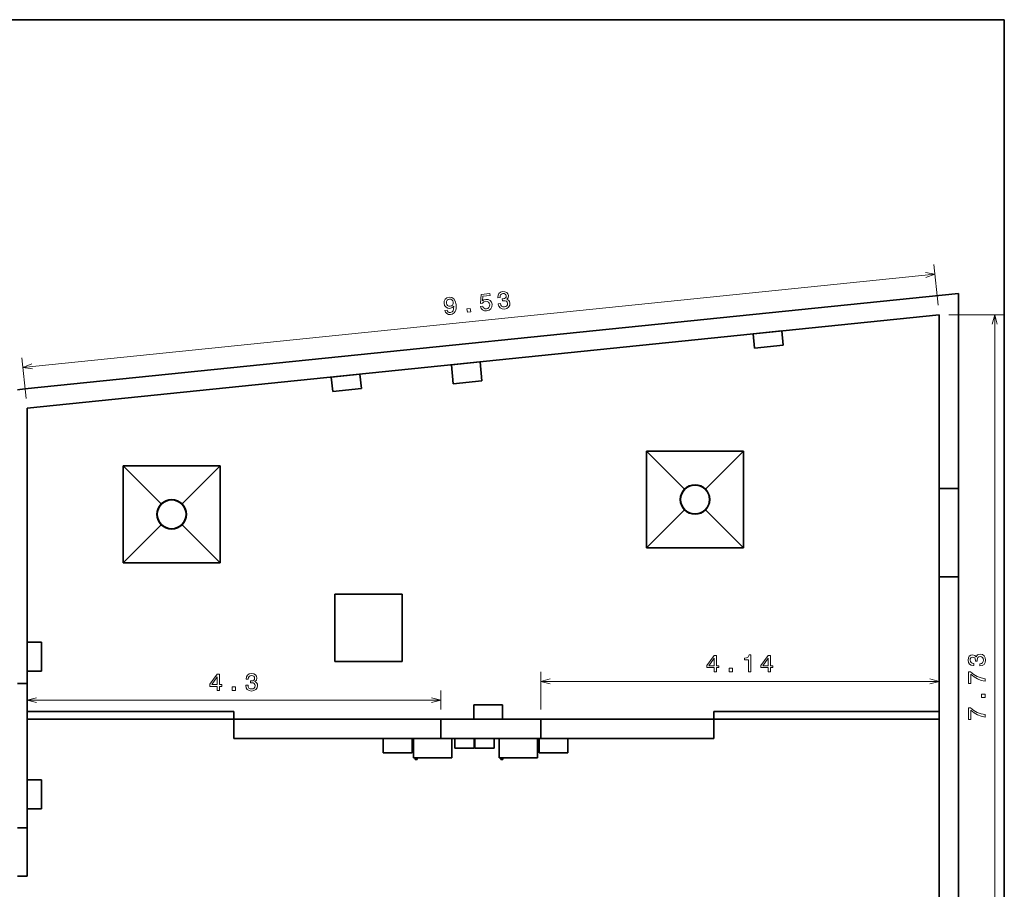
# Model space of a CAD drawing. Extents: x 10 to 410, y 10 to 287.
# Tile 21 of 21: x 205 to 410, y 106 to 287. Entities that reach past the tile are written whole.
import ezdxf

# ---------------------------------------------------------------- set-up
doc = ezdxf.new("R2010")
doc.units = 0

msp = doc.modelspace()

# ---------------------------------------------------------------- linework, layer by layer
at = {"color": 7, "lineweight": 35}
for p, q in [((410, 287), (10, 287)), ((410, 10), (410, 287)), ((400.5, 230.06), (206.45, 210.21)), ((400.5, 189.54), (400.5, 230.06)), ((396.5, 225.63), (206.9, 206.24)), ((396.5, 189.54), (396.5, 225.63)), ((206.9, 206.24), (206.9, 148.94)), ((335.7, 197.29), (355.82, 197.29)), ((335.7, 177.17), (335.7, 197.29)), ((355.82, 197.29), (355.82, 177.17)), ((226.9, 194.21), (247.02, 194.21)), ((226.9, 174.09), (226.9, 194.21)), ((247.02, 194.21), (247.02, 174.09)), ((355.82, 177.17), (335.7, 177.17)), ((247.02, 174.09), (226.9, 174.09)), ((396.5, 70.94), (396.5, 171.14)), ((400.5, 66.94), (400.5, 171.14)), ((206.9, 118.94), (206.9, 148.94)), ((249.9, 143.14), (206.9, 143.14)), ((206.9, 141.54), (249.9, 141.54)), ((292.9, 141.54), (249.9, 141.54)), ((292.9, 141.54), (313.7, 141.54)), ((313.7, 141.54), (349.7, 141.54)), ((396.5, 143.14), (349.7, 143.14)), ((349.7, 141.54), (396.5, 141.54)), ((249.9, 137.54), (292.9, 137.54)), ((313.7, 137.54), (292.9, 137.54)), ((349.7, 137.54), (313.7, 137.54))]:
    msp.add_line(p, q, dxfattribs=at)
at = {"color": 7, "lineweight": 13, "ltscale": 0.212625}
for p, q in [((396.3, 227.62), (395.43, 236.08)), ((206.7, 208.23), (205.83, 216.69))]:
    msp.add_line(p, q, dxfattribs=at)
at = {"color": 7, "lineweight": 13}
for p, q in [((395.63, 234.09), (206.03, 214.7)), ((408.05, 225.63), (408.05, 70.94)), ((396.5, 149.4), (313.7, 149.4)), ((292.9, 145.5), (206.9, 145.5))]:
    msp.add_line(p, q, dxfattribs=at)
at = {"color": 7, "lineweight": 13, "ltscale": 0.288776}
msp.add_line((398.5, 225.63), (410.05, 225.63), dxfattribs=at)
at = {"color": 7, "lineweight": 35, "ltscale": 0.149999}
for p, q in [((357.81, 221.67), (363.78, 222.28)), ((295.1, 215.26), (301.07, 215.87))]:
    msp.add_line(p, q, dxfattribs=at)
at = {"color": 7, "lineweight": 35, "ltscale": 0.075}
for p, q in [((357.81, 221.67), (358.12, 218.69)), ((363.78, 222.28), (364.09, 219.3)), ((276.11, 213.31), (276.42, 210.33)), ((270.14, 212.7), (270.45, 209.72)), ((209.9, 157.56), (206.9, 157.56)), ((209.9, 151.56), (206.9, 151.56)), ((299.75, 144.54), (299.75, 141.54)), ((305.75, 144.54), (305.75, 141.54)), ((280.96, 134.54), (280.96, 137.54)), ((286.96, 134.54), (286.96, 137.54)), ((313.34, 134.54), (313.34, 137.54)), ((319.34, 134.54), (319.34, 137.54)), ((206.9, 128.93), (209.9, 128.93)), ((206.9, 122.93), (209.9, 122.93))]:
    msp.add_line(p, q, dxfattribs=at)
at = {"color": 7, "lineweight": 35, "ltscale": 0.15}
for p, q in [((358.12, 218.69), (364.09, 219.3)), ((270.14, 212.7), (276.11, 213.31)), ((295.51, 211.28), (301.47, 211.89)), ((270.45, 209.72), (276.42, 210.33)), ((209.9, 157.56), (209.9, 151.56)), ((299.75, 144.54), (305.75, 144.54)), ((286.96, 137.54), (280.96, 137.54)), ((319.34, 137.54), (313.34, 137.54)), ((286.96, 134.54), (280.96, 134.54)), ((319.34, 134.54), (313.34, 134.54)), ((206.9, 122.93), (206.9, 128.93)), ((209.9, 122.93), (209.9, 128.93))]:
    msp.add_line(p, q, dxfattribs=at)
at = {"color": 7, "lineweight": 35, "ltscale": 0.1}
for p, q in [((295.1, 215.26), (295.51, 211.28)), ((301.07, 215.87), (301.47, 211.89)), ((400.5, 189.54), (396.5, 189.54)), ((400.5, 171.14), (396.5, 171.14)), ((249.9, 137.54), (249.9, 141.54)), ((292.9, 141.54), (292.9, 137.54)), ((292.9, 141.54), (292.9, 137.54)), ((313.7, 137.54), (313.7, 141.54)), ((313.7, 141.54), (313.7, 137.54)), ((349.7, 137.54), (349.7, 141.54)), ((287.2, 137.54), (287.2, 133.54)), ((295.2, 133.54), (295.2, 137.54)), ((299.84, 137.54), (295.84, 137.54)), ((303.98, 137.54), (299.98, 137.54)), ((305.01, 137.54), (305.01, 133.54)), ((313.01, 133.54), (313.01, 137.54)), ((299.84, 135.54), (295.84, 135.54)), ((303.98, 135.54), (299.98, 135.54))]:
    msp.add_line(p, q, dxfattribs=at)
at = {"color": 7, "lineweight": 35, "ltscale": 0.039098}
msp.add_line((204.9, 210.02), (206.45, 210.21), dxfattribs=at)
at = {"color": 7, "lineweight": 35, "ltscale": 0.279175}
for p, q in [((335.7, 197.29), (343.6, 189.4)), ((355.82, 197.29), (347.92, 189.4)), ((226.9, 194.21), (234.8, 186.31)), ((247.02, 194.21), (239.12, 186.31)), ((335.7, 177.17), (343.6, 185.07)), ((347.92, 185.07), (355.82, 177.17)), ((226.9, 174.09), (234.8, 181.98)), ((239.12, 181.98), (247.02, 174.09))]:
    msp.add_line(p, q, dxfattribs=at)
at = {"color": 7, "lineweight": 35, "ltscale": 0.46}
for p, q in [((396.5, 189.54), (396.5, 171.14)), ((400.5, 189.54), (400.5, 171.14))]:
    msp.add_line(p, q, dxfattribs=at)
at = {"color": 7, "lineweight": 35, "ltscale": 0.35}
for p, q in [((270.9, 167.55), (284.9, 167.55)), ((270.9, 153.55), (270.9, 167.55)), ((284.9, 167.55), (284.9, 153.55)), ((284.9, 153.55), (270.9, 153.55))]:
    msp.add_line(p, q, dxfattribs=at)
at = {"color": 7, "lineweight": 13, "ltscale": 0.196387}
msp.add_line((313.7, 143.54), (313.7, 151.4), dxfattribs=at)
at = {"color": 7, "lineweight": 35, "ltscale": 0.05}
for p, q in [((206.9, 148.94), (204.9, 148.94)), ((295.84, 135.54), (295.84, 137.54)), ((299.84, 135.54), (299.84, 137.54)), ((299.98, 135.54), (299.98, 137.54)), ((303.98, 135.54), (303.98, 137.54)), ((206.9, 118.94), (204.9, 118.94)), ((206.9, 108.94), (204.9, 108.94))]:
    msp.add_line(p, q, dxfattribs=at)
at = {"color": 7, "lineweight": 13, "ltscale": 0.098986}
msp.add_line((292.9, 143.54), (292.9, 147.5), dxfattribs=at)
at = {"color": 7, "lineweight": 35, "ltscale": 0.04}
for p, q in [((206.9, 141.54), (206.9, 143.14)), ((249.9, 143.14), (249.9, 141.54)), ((349.7, 143.14), (349.7, 141.54)), ((396.5, 141.54), (396.5, 143.14))]:
    msp.add_line(p, q, dxfattribs=at)
at = {"color": 7, "lineweight": 35, "ltscale": 0.2}
for p, q in [((295.2, 137.54), (287.2, 137.54)), ((313.01, 137.54), (305.01, 137.54)), ((287.2, 133.54), (295.2, 133.54)), ((305.01, 133.54), (313.01, 133.54))]:
    msp.add_line(p, q, dxfattribs=at)
at = {"color": 7, "lineweight": 35, "ltscale": 0.01}
for p, q in [((287.6, 133.54), (287.6, 133.14)), ((287.6, 133.14), (288, 133.14)), ((288, 133.54), (288, 133.14)), ((305.41, 133.54), (305.41, 133.14)), ((305.41, 133.14), (305.81, 133.14)), ((305.81, 133.54), (305.81, 133.14))]:
    msp.add_line(p, q, dxfattribs=at)
at = {"color": 7, "lineweight": 35, "ltscale": 0.25}
msp.add_line((206.9, 118.94), (206.9, 108.94), dxfattribs=at)
at = {"color": 7, "lineweight": 13}
for points in [[(393.77, 233.38), (395.63, 234.09), (393.66, 234.41)], [(408.57, 223.69), (408.05, 225.63), (407.53, 223.69)], [(207.9, 215.41), (206.03, 214.7), (208.01, 214.38)], [(315.63, 149.92), (313.7, 149.4), (315.63, 148.88)], [(394.57, 148.88), (396.5, 149.4), (394.57, 149.92)], [(208.83, 146.02), (206.9, 145.5), (208.83, 144.99)], [(290.97, 144.99), (292.9, 145.5), (290.97, 146.02)]]:
    msp.add_lwpolyline(points, dxfattribs=at)
for points in [[(293.76, 226.55), (293.88, 226.16), (294.13, 225.88), (294.49, 225.72), (294.95, 225.7), (295.24, 225.76), (295.5, 225.88), (295.71, 226.06), (295.87, 226.3), (296, 226.59), (296.07, 226.94), (296.1, 227.34), (296.08, 227.8), (295.92, 228.5), (295.62, 228.99), (295.2, 229.26), (294.65, 229.31), (294.17, 229.17), (293.82, 228.89), (293.62, 228.5), (293.58, 228.02), (293.71, 227.55), (293.99, 227.21), (294.36, 227.01), (294.81, 226.98), (295.28, 227.13), (295.6, 227.45), (295.58, 226.89), (295.46, 226.48), (295.24, 226.22), (294.91, 226.11), (294.65, 226.11), (294.44, 226.21), (294.3, 226.37), (294.23, 226.6)], [(301.15, 227.35), (301.3, 226.95), (301.58, 226.66), (301.97, 226.49), (302.43, 226.46), (302.93, 226.61), (303.3, 226.89), (303.51, 227.31), (303.56, 227.82), (303.43, 228.28), (303.15, 228.62), (302.75, 228.82), (302.25, 228.85), (301.88, 228.76), (301.61, 228.56), (301.65, 229.51), (303.18, 229.67), (303.13, 230.08), (301.27, 229.89), (301.19, 228.01), (301.59, 228.06), (301.85, 228.32), (302.22, 228.44), (302.54, 228.42), (302.81, 228.29), (302.99, 228.06), (303.07, 227.75), (303.05, 227.43), (302.92, 227.16), (302.69, 226.98), (302.38, 226.89), (302.11, 226.9), (301.89, 227), (301.72, 227.16), (301.62, 227.4)], [(304.83, 227.92), (304.83, 227.88), (304.96, 227.41), (305.24, 227.07), (305.63, 226.88), (306.13, 226.84), (306.64, 226.98), (307.01, 227.24), (307.23, 227.62), (307.27, 228.08), (307.2, 228.37), (307.07, 228.6), (306.87, 228.77), (306.61, 228.88), (306.91, 229.18), (306.98, 229.63), (306.87, 230.01), (306.62, 230.28), (306.25, 230.43), (305.76, 230.45), (305.32, 230.32), (305, 230.07), (304.81, 229.69), (304.78, 229.22), (304.78, 229.18), (305.23, 229.23), (305.24, 229.55), (305.34, 229.8), (305.54, 229.96), (305.83, 230.04), (306.09, 230.03), (306.3, 229.94), (306.43, 229.78), (306.5, 229.56), (306.48, 229.31), (306.37, 229.13), (306.17, 229.01), (305.89, 228.95), (305.69, 228.93), (305.73, 228.54), (305.98, 228.57), (306.3, 228.56), (306.55, 228.46), (306.71, 228.28), (306.79, 228.03), (306.76, 227.73), (306.64, 227.5), (306.42, 227.34), (306.12, 227.27), (305.8, 227.29), (305.55, 227.41), (305.38, 227.64), (305.29, 227.96)], [(294.07, 228.08), (294.09, 228.39), (294.2, 228.65), (294.41, 228.83), (294.69, 228.92), (294.99, 228.89), (295.23, 228.76), (295.4, 228.53), (295.48, 228.23), (295.46, 227.91), (295.34, 227.66), (295.13, 227.49), (294.83, 227.41), (294.55, 227.43), (294.32, 227.55), (294.15, 227.77)], [(298.43, 226.16), (299.12, 226.23), (299.04, 226.97), (298.35, 226.9)], [(349.77, 151.4), (350.23, 151.4), (350.23, 152.27), (350.73, 152.27), (350.73, 152.67), (350.23, 152.67), (350.23, 154.82), (349.77, 154.82), (348.24, 152.71), (348.24, 152.27), (349.77, 152.27)], [(348.66, 152.67), (349.77, 154.24), (349.77, 152.67)], [(356.88, 151.4), (357.34, 151.4), (357.34, 154.92), (356.99, 154.92), (356.9, 154.62), (356.72, 154.41), (356.44, 154.29), (356.06, 154.25), (356.06, 153.89), (356.88, 153.89)], [(360.98, 151.4), (361.44, 151.4), (361.44, 152.27), (361.93, 152.27), (361.93, 152.67), (361.44, 152.67), (361.44, 154.82), (360.98, 154.82), (359.44, 152.71), (359.44, 152.27), (360.98, 152.27)], [(359.87, 152.67), (360.98, 154.24), (360.98, 152.67)], [(404.95, 152.62), (404.99, 152.62), (405.47, 152.7), (405.83, 152.94), (406.07, 153.31), (406.15, 153.8), (406.07, 154.33), (405.84, 154.72), (405.49, 154.97), (405.04, 155.06), (404.74, 155.02), (404.5, 154.91), (404.31, 154.73), (404.18, 154.49), (403.9, 154.82), (403.47, 154.93), (403.08, 154.86), (402.78, 154.64), (402.59, 154.29), (402.53, 153.8), (402.61, 153.35), (402.83, 153), (403.18, 152.77), (403.65, 152.7), (403.69, 152.7), (403.69, 153.15), (403.36, 153.19), (403.13, 153.32), (402.99, 153.53), (402.94, 153.83), (402.98, 154.09), (403.09, 154.28), (403.26, 154.4), (403.49, 154.44), (403.74, 154.4), (403.9, 154.28), (404, 154.07), (404.03, 153.78), (404.03, 153.58), (404.43, 153.58), (404.42, 153.83), (404.46, 154.15), (404.58, 154.38), (404.78, 154.52), (405.04, 154.57), (405.33, 154.52), (405.55, 154.37), (405.68, 154.14), (405.73, 153.83), (405.68, 153.52), (405.53, 153.28), (405.28, 153.14), (404.95, 153.08)], [(352.88, 151.4), (353.58, 151.4), (353.58, 152.15), (352.88, 152.15)], [(246.44, 147.5), (246.9, 147.5), (246.9, 148.37), (247.39, 148.37), (247.39, 148.77), (246.9, 148.77), (246.9, 150.93), (246.44, 150.93), (244.9, 148.81), (244.9, 148.37), (246.44, 148.37)], [(245.33, 148.77), (246.44, 150.34), (246.44, 148.77)], [(252.37, 148.6), (252.37, 148.57), (252.45, 148.08), (252.68, 147.72), (253.06, 147.49), (253.55, 147.4), (254.07, 147.49), (254.47, 147.71), (254.72, 148.06), (254.81, 148.52), (254.77, 148.81), (254.66, 149.06), (254.48, 149.24), (254.24, 149.38), (254.56, 149.65), (254.68, 150.08), (254.6, 150.48), (254.39, 150.78), (254.03, 150.96), (253.55, 151.03), (253.1, 150.95), (252.75, 150.73), (252.52, 150.37), (252.45, 149.9), (252.45, 149.87), (252.89, 149.87), (252.94, 150.19), (253.07, 150.42), (253.28, 150.56), (253.58, 150.61), (253.84, 150.57), (254.03, 150.47), (254.15, 150.3), (254.19, 150.06), (254.15, 149.82), (254.02, 149.65), (253.81, 149.55), (253.53, 149.52), (253.33, 149.53), (253.33, 149.13), (253.58, 149.14), (253.89, 149.09), (254.13, 148.97), (254.27, 148.77), (254.32, 148.52), (254.27, 148.22), (254.12, 148.01), (253.89, 147.87), (253.58, 147.83), (253.26, 147.88), (253.03, 148.03), (252.88, 148.27), (252.83, 148.6)], [(406.05, 149.45), (406.05, 149.96), (405.22, 150.13), (404.44, 150.42), (403.72, 150.83), (403.05, 151.37), (402.63, 151.37), (402.63, 148.97), (403.09, 148.97), (403.09, 150.89), (403.77, 150.33), (404.48, 149.92), (405.23, 149.62)], [(249.55, 147.5), (250.25, 147.5), (250.25, 148.25), (249.55, 148.25)], [(406.05, 146.07), (406.05, 146.76), (405.3, 146.76), (405.3, 146.07)], [(406.05, 141.98), (406.05, 142.49), (405.22, 142.66), (404.44, 142.95), (403.72, 143.36), (403.05, 143.9), (402.63, 143.9), (402.63, 141.5), (403.09, 141.5), (403.09, 143.42), (403.77, 142.86), (404.48, 142.44), (405.23, 142.15)]]:
    msp.add_lwpolyline(points, close=True, dxfattribs=at)
at = {"color": 7, "lineweight": 35}
for centre, radius in [((345.76, 187.23), 3.06), ((345.76, 187.23), 3), ((236.96, 184.15), 3.06), ((236.96, 184.15), 3)]:
    msp.add_circle(centre, radius, dxfattribs=at)

doc.saveas('drawing.dxf')
